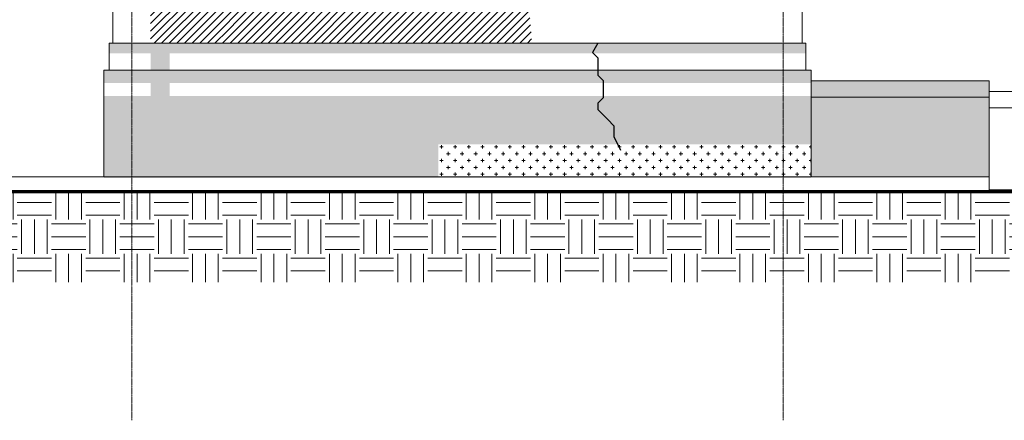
# Model space of a CAD drawing. Header units: millimetres. Extents: x -5998 to 64464, y -2232 to 8822.
# Tile 45 of 52: x 50419 to 59557, y -2219 to 1497. Entities that reach past the tile are written whole.
import ezdxf

# ---------------------------------------------------------------- set-up
doc = ezdxf.new("R2010")
doc.units = ezdxf.units.MM
doc.linetypes.add('_Traço - ponto', pattern=[16, 12, -2, 0, -2])
for name, color, linetype, lineweight in [('A-DETL', 90, 'Continuous', 18), ('A-DETL-GENF', 92, 'Continuous', 18), ('A-FLOR', 192, 'Continuous', 18), ('A-FLOR-PATT', 8, 'Continuous', 18), ('A-GENM', 13, 'Continuous', 18), ('A-WALL', 113, 'Continuous', 18), ('S-GRID', 1, 'Continuous', 9)]:
    doc.layers.add(name, color=color, linetype=linetype, lineweight=lineweight)
pattern_1 = [(45, (39284.153, 0), (-35.35534, 35.35534), [])]
pattern_2 = [(270, (39284.15, 127), (127, 8e-15), [15.875, -111.125]), (0, (39284.15, 127), (0, 127), [15.875, -111.125]), (270, (39411.15, 127), (127, 8e-15), [15.875, -111.125]), (180, (39411.15, 127), (-2e-14, -127), [15.875, -111.125]), (270, (39347.65, 63.5), (127, 8e-15), [15.875, -111.125]), (180, (39347.65, 63.5), (-2e-14, -127), [15.875, -111.125]), (90, (39347.65, 63.5), (-127, 8e-15), [15.875, -111.125]), (0, (39347.65, 63.5), (0, 127), [15.875, -111.125]), (90, (39284.15, 0), (-127, 8e-15), [15.875, -111.125]), (0, (39284.15, 0), (0, 127), [15.875, -111.125]), (90, (39411.15, 0), (-127, 8e-15), [15.875, -111.125]), (180, (39411.15, 0), (-2e-14, -127), [15.875, -111.125])]

# ---------------------------------------------------------------- blocks, each defined once
blk = doc.blocks.new('Embasamento - Embasamento-4325691-ELEVAÇÃO 4 - MAPEAMENTO DE DANOS')
at = {"layer": 'A-GENM'}
for p, q in [((11918.5, 1280), (12303.5, 1280)), ((11918.5, 1186), (11918.5, 1280)), ((12303.5, 1280), (12633.5, 1280)), ((12633.5, 1280), (14456.4, 1280)), ((14456.4, 1280), (15842.8, 1280)), ((15842.8, 1280), (18383.5, 1280)), ((18383.5, 1186), (18383.5, 1280)), ((11918.5, 1030), (11918.5, 1186)), ((18383.5, 1030), (18383.5, 1186)), ((11868.5, 908.4), (11868.5, 1030)), ((11868.5, 1030), (18433.5, 1030)), ((18433.5, 908.4), (18433.5, 1030)), ((11868.5, 40), (11868.5, 908.4)), ((18433.5, 790), (18433.5, 908.4)), ((18433.5, 340), (18433.5, 790)), ((18433.5, 58.4), (18433.5, 340))]:
    blk.add_line(p, q, dxfattribs=at)

msp = doc.modelspace()

# ---------------------------------------------------------------- hatches: boundary and pattern name
at = {"layer": 'A-DETL-GENF'}
h = msp.add_hatch(dxfattribs=at)
h.set_pattern_fill('FP_16', color=231, style=0, pattern_type=2)
h.set_pattern_definition(pattern_1)
h.paths.add_polyline_path([(52553.1, 1280), (55173.9, 1280), (55132, 1758.2), (55047.2, 1843), (54887.2, 1843), (54816.5, 1772.3), (54659.6, 1699.2), (54419.6, 1699.2), (54174.6, 1944.2), (54036, 2024.2), (53836.8, 2006.7), (53485.7, 1843), (53385.7, 1843), (53173.6, 2055.2), (52149.7, 1780.8), (52041, 1730.1), (51821, 1730.1), (51821, 5033.8), (57679.4, 5033.8), (57679.4, 5173.8), (51284.6, 5173.8), (51284.6, 5048.7), (51634.6, 5048.7), (51634.6, 1280), (52458.8, 1280)], flags=0)
h.paths.add_polyline_path([(52349.8, 1365.5), (52349.8, 1504.2), (52458.8, 1504.2), (52458.8, 1582.4), (52425, 1582.4), (52459.2, 1616.6), (52553.1, 1582.4), (52713.1, 1582.4), (52906.3, 1634.2), (52958.1, 1582.4), (53097.8, 1531.6), (53257.8, 1531.6), (53335.1, 1552.3), (53335.1, 1445), (53205.6, 1492.3), (52920.8, 1492.3), (52458.8, 1389.7)], flags=0)
h = msp.add_hatch(dxfattribs=at)
h.set_pattern_fill('FP_16', color=171, style=0, pattern_type=2)
h.set_pattern_definition(pattern_1)
h.paths.add_polyline_path([(52349.8, 1365.5), (52920.8, 1492.3), (53205.6, 1492.3), (53335.1, 1445), (53335.1, 1552.3), (53257.8, 1531.6), (53097.8, 1531.6), (52958.1, 1582.4), (52906.3, 1634.2), (52713.1, 1582.4), (52553.1, 1582.4), (52458.8, 1616.3), (52425, 1582.4), (52458.8, 1582.4), (52458.8, 1504.2), (52349.8, 1504.2), (52349.8, 1435.6)], flags=0)
h = msp.add_hatch(dxfattribs=at)
h.set_pattern_fill('FP_17', color=34, style=0, pattern_type=2)
h.set_pattern_definition(pattern_2)
h.paths.add_polyline_path([(57679.6, 1186), (57714.6, 1186), (57714.6, 1280), (51809.7, 1280), (51809.7, 1186), (57627.2, 1186)], flags=0)
h.paths.add_polyline_path([(51249.6, 1186), (51635.3, 1186), (51635.3, 1280), (51249.6, 1280)], flags=0)
h = msp.add_hatch(color=21, dxfattribs=at)
h.paths.add_polyline_path([(51792.1, 40), (51957.9, 40), (51957.9, 160), (51915.5, 202.4), (51915.5, 222.4), (51809.7, 328.2), (51809.7, 908.4), (51635.3, 908.4), (51635.3, 351.2), (51614.5, 233), (51586.2, 204.7), (51586.2, 104.7), (51557.9, 76.4), (51557.9, 40), (51743.5, 40)], flags=0)
h.paths.add_polyline_path([(51635.3, 1030), (51809.7, 1030), (51809.7, 1280), (51635.3, 1280), (51635.3, 1144)], flags=0)
h = msp.add_hatch(dxfattribs=at)
h.set_pattern_fill('FP_17', color=34, style=0, pattern_type=2)
h.set_pattern_definition(pattern_2)
h.paths.add_polyline_path([(57764.6, 908.4), (57764.6, 1030), (51199.6, 1030), (51199.6, 908.4), (57679.6, 908.4)], flags=0)
h = msp.add_hatch(dxfattribs=at)
h.set_pattern_fill('FP_17', color=96, style=0, pattern_type=2)
h.set_pattern_definition(pattern_2)
h.paths.add_polyline_path([(57764.6, 29.4), (57764.6, 40), (54304.6, 40), (54304.6, 340), (57764.6, 340), (57764.6, 790), (51809.7, 790), (51809.7, 328.2), (51915.5, 222.4), (51915.5, 202.4), (51957.9, 160), (51957.9, 40), (51557.9, 40), (51557.9, 76.4), (51586.2, 104.7), (51586.2, 204.7), (51614.5, 233), (51635.3, 351.2), (51635.3, 790), (51200.6, 790), (51200.6, 29.4), (57679.6, 29.4)], flags=0)
h = msp.add_hatch(dxfattribs=at)
h.set_pattern_fill('FP_17', color=34, style=0, pattern_type=2)
h.set_pattern_definition(pattern_2)
h.paths.add_polyline_path([(54304.6, 40), (57764.6, 40), (57764.6, 340), (54304.6, 340)], flags=0)
at = {"layer": 'A-FLOR-PATT'}
for points in [[(57764.6, 780), (59416.7, 780), (59416.7, 930), (57764.6, 930), (57764.6, 790)], [(57764.6, 40), (59416.7, 40), (59416.7, 780), (57764.6, 780), (57764.6, 64.1)]]:
    msp.add_hatch(color=256, dxfattribs=at).paths.add_polyline_path(points, flags=0)
h = msp.add_hatch(dxfattribs=at)
h.set_pattern_fill('FP_15', color=256, style=0, pattern_type=2)
h.set_pattern_definition([(0, (39284.15, 0), (317.5, 317.5), [317.5, -317.5]), (0, (39284.15, 119.06), (317.5, 317.5), [317.5, -317.5]), (0, (39284.15, 238.12), (317.5, 317.5), [317.5, -317.5]), (90, (39323.84, 277.8), (-317.5, 317.5), [317.5, -317.5]), (90, (39442.9, 277.8), (-317.5, 317.5), [317.5, -317.5]), (90, (39561.96, 277.8), (-317.5, 317.5), [317.5, -317.5])])
h.paths.add_polyline_path([(54611.5, -939), (60642.8, -939), (60642.8, -100), (48829.6, -100), (48829.6, -939), (53103.7, -939)], flags=0)

# ---------------------------------------------------------------- linework, layer by layer
at = {"layer": 'A-DETL', "lineweight": 25}
for p, q in [((55784.6, 1280), (55734.6, 1193.4)), ((55734.6, 1193.4), (55784.6, 1143.4)), ((55784.6, 1143.4), (55784.6, 1063.4)), ((55784.6, 1063.4), (55784.6, 983.4)), ((55784.6, 983.4), (55834.6, 933.4)), ((55834.6, 933.4), (55834.6, 873.4)), ((55834.6, 873.4), (55834.6, 773.4)), ((55834.6, 773.4), (55784.6, 723.4)), ((55784.6, 723.4), (55784.6, 663.4)), ((55784.6, 663.4), (55834.6, 613.4)), ((55834.6, 613.4), (55877, 571)), ((55877, 571), (55934.6, 513.4)), ((55934.6, 513.4), (55934.6, 413.4)), ((55934.6, 413.4), (55993.8, 286.5))]:
    msp.add_line(p, q, dxfattribs=at)
at = {"layer": 'A-FLOR'}
for p, q in [((57764.6, 930), (59416.7, 930)), ((59416.7, -100), (59416.7, 930)), ((59416.7, 830), (60642.8, 830)), ((57764.6, 780), (57764.6, 780)), ((57764.6, 780), (59416.7, 780)), ((59416.7, 680), (60642.8, 680)), ((48829.6, 40), (59416.7, 40)), ((57764.6, 58.4), (57764.6, 40)), ((59416.7, -80), (60642.8, -80))]:
    msp.add_line(p, q, dxfattribs=at)
at = {"layer": 'A-FLOR', "lineweight": 70}
msp.add_line((60642.8, -100), (48829.6, -100), dxfattribs=at)
at = {"layer": 'A-WALL'}
for p, q in [((51284.6, 1280), (51284.6, 5173.8)), ((57679.6, 5173.8), (57679.6, 1280))]:
    msp.add_line(p, q, dxfattribs=at)
at = {"layer": 'S-GRID', "linetype": '_Traço - ponto'}
for p, q in [((51459.6, -2218.8), (51459.6, 8321.9)), ((57504.6, -2218.8), (57504.6, 8321.9))]:
    msp.add_line(p, q, dxfattribs=at)

# ---------------------------------------------------------------- block references
at = {"layer": 'A-GENM'}
msp.add_blockref('Embasamento - Embasamento-4325691-ELEVAÇÃO 4 - MAPEAMENTO DE DANOS', (39331.1, 0), dxfattribs=at)

doc.saveas('drawing.dxf')
